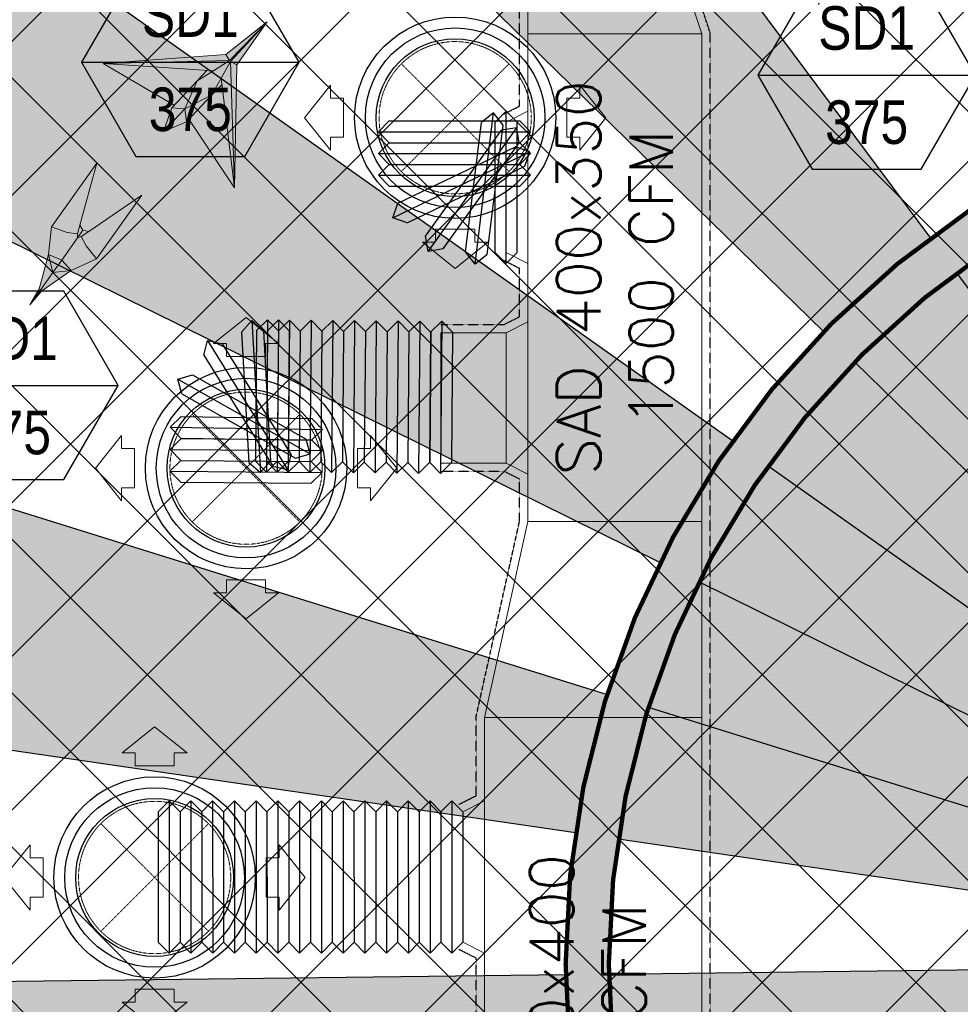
# Model space of a CAD drawing. Header units: millimetres. Extents: x -1574 to 74790, y -2818 to 13830.
# Tile 25 of 92: x 7662 to 9825, y 6844 to 9108. Entities that reach past the tile are written whole.
import ezdxf
from ezdxf.enums import TextEntityAlignment as Align

# ---------------------------------------------------------------- set-up
doc = ezdxf.new("R2010")
doc.units = ezdxf.units.MM
doc.header["$MEASUREMENT"] = 0
for name, pattern in [('DASHED', [0.75, 0.5, -0.25]), ('HIDDEN', [0.375, 0.25, -0.125]), ('HIDDENX2', [19.049999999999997, 12.7, -6.35])]:
    doc.linetypes.add(name, pattern=pattern)
doc.layers.get('0').update_dxf_attribs({"lineweight": 5})
for name, color, linetype, lineweight, true_color in [('A-CEILING-01', 7, 'Continuous', 5, 0xd56ca8), ('A-CEILING-08', 7, 'Continuous', 5, 0xd56ca8), ('ACMV-SA-DUCT', 200, 'Continuous', 20, 0xbf00ff), ('ACMV-SA-FLOW-ARROW', 200, 'Continuous', 20, 0xbf00ff), ('M-MEP-ELLG-LIGHT', 5, 'Continuous', 15, 0x0000ff), ('RCP LAYOUT', 9, 'Continuous', 13, 0x808080)]:
    doc.layers.add(name, color=color, linetype=linetype, lineweight=lineweight, true_color=true_color)
for name, color, linetype in [('A-CELING ELEMENT', 1, 'Continuous'), ('ACMV-SA-DUCT-TEXT', 7, 'Continuous'), ('Legend', 7, 'Continuous')]:
    doc.layers.add(name, color=color, linetype=linetype)
doc.layers.add('A-LIGHT', color=1, linetype='Continuous', lineweight=5)
for name, color, linetype, true_color in [('ACMV-DUCT-THERMAL-INT-INS', 9, 'DASHED', 0x808080), ('ACMV-FLEX DUCT', 9, 'Continuous', 0x808080), ('ACMV-GRD', 30, 'Continuous', 0xff7f00)]:
    doc.layers.add(name, color=color, linetype=linetype, true_color=true_color)
doc.styles.add('Arial Narrow', font='ARIALN.TTF')
doc.styles.get("Standard").update_dxf_attribs({"font": 'romans.shx'})
pattern_1 = [(45, (0, 0), (19.88737822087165, 72.92038680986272), [93.75, -18.75, 0, -18.75])]
pattern_2 = [(45, (0, 0), (13.25825214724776, 48.61359120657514), [62.5, -12.5, 0, -12.5])]

# ---------------------------------------------------------------- blocks, each defined once
blk = doc.blocks.new('XR-CP-DS$0$ceiling element 01')
at = {"layer": 'A-CELING ELEMENT', "lineweight": 5, "true_color": 0x808080, "transparency": 33554687}
h = blk.add_hatch(dxfattribs=at)
h.set_pattern_fill('ANSI36', color=8, scale=300)
h.set_pattern_definition(pattern_1)
h.paths.add_polyline_path([(-425629.7960556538, -157750.8638610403, -0.0391189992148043), (-425655.8835600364, -157707.5139024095), (-427128.7828830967, -158480.5380024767, 0.03926858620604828), (-426963.6398093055, -158744.8594579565)])
h.paths.add_polyline_path([(-427216.4563219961, -158526.5629298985, -0.03923143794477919), (-427344.3603674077, -158225.5587398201), (-431924.0115134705, -159775.1416964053), (-429595.2775805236, -159775.1416964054)])
h.paths.add_polyline_path([(-427146.3193723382, -156679.8695324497, 0.0391675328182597), (-427262.2545382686, -156968.312470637), (-425674.3422246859, -157463.077551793, -0.03857034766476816), (-425655.3807674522, -157416.934810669)])
h.paths.add_polyline_path([(-425704.2367883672, -155604.6640174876, 0.03916753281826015), (-426005.4954178, -155681.3681860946), (-425472.4264763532, -157256.8048403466, -0.03857034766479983), (-425424.1785988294, -157244.1228951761)])
edge = h.paths.add_edge_path()
edge.add_line((-430171.6889873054, -151115.1416964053), (-430279.8110549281, -151115.1416964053))
edge.add_line((-430279.8110549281, -151115.1416964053), (-430279.8110549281, -151215.1416964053))
edge.add_line((-430279.8110549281, -151215.1416964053), (-430479.8110549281, -151215.1416964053))
edge.add_line((-430479.8110549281, -151215.1416964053), (-430479.8110549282, -151115.1416964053))
edge.add_line((-430479.8110549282, -151115.1416964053), (-430629.8110549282, -151115.1416964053))
edge.add_line((-430629.8110549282, -151115.1416964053), (-430629.8110549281, -150665.1416964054))
edge.add_line((-430629.8110549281, -150665.1416964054), (-432321.8110549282, -150665.1416964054))
edge.add_line((-432321.8110549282, -150665.1416964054), (-432321.8110549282, -150772.8768388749))
edge.add_line((-432321.8110549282, -150772.8768388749), (-426859.3146182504, -156104.6393870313))
edge.add_arc((-425365.2292909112, -157562.2543938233), 2087.326633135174, 126.73773769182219, 135.7078933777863, ccw=False)
edge.add_line((-426613.7701964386, -155889.5087225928), (-430171.6889873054, -151115.1416964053))
edge = h.paths.add_edge_path()
edge.add_line((-424199.8110549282, -150665.1416964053), (-424199.8110549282, -151115.1416964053))
edge.add_line((-424199.8110549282, -151115.1416964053), (-424349.8110549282, -151115.1416964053))
edge.add_line((-424349.8110549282, -151115.1416964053), (-424349.8110549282, -151215.1416964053))
edge.add_line((-424349.8110549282, -151215.1416964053), (-424444.6385716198, -151215.1416964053))
edge.add_line((-424444.6385716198, -151215.1416964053), (-425069.6001909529, -155495.9688596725))
edge.add_arc((-425365.2292909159, -157562.254393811), 2087.326633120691, 72.8717844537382, 81.8577931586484, ccw=False)
edge.add_line((-424750.4886915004, -155567.5046679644), (-423223.0070040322, -150665.1416964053))
edge.add_line((-423223.0070040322, -150665.1416964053), (-424199.8110549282, -150665.1416964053))
h.paths.add_polyline_path([(-424567.6847267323, -153182.9153720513), (-424331.6847267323, -153182.9119419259), (-424331.6847267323, -153418.9119419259), (-424567.6847267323, -153418.9153720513)], flags=16)
h = blk.add_hatch(dxfattribs=at)
h.set_pattern_fill('ANSI36', color=8, scale=300)
h.set_pattern_definition(pattern_1)
h.paths.add_polyline_path([(-426846.1435547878, -159033.2490968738, -0.03623855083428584), (-427043.0147101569, -158804.0146606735), (-428346.1766460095, -159775.1416964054), (-427588.0361543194, -159775.1416964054)])
h.paths.add_polyline_path([(-427423.6492792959, -157908.4329962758, -0.03919721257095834), (-427452.4534480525, -157582.9375083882), (-432321.8110549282, -157641.9041650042), (-432321.8110549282, -158745.1441087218)])
h.paths.add_polyline_path([(-425674.8872644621, -157660.6713751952, -0.03892332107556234), (-425686.337960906, -157611.649022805), (-427325.9197522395, -157891.7282088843, 0.03922765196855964), (-427250.5155660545, -158193.805162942)])
h.paths.add_polyline_path([(-425560.1445762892, -157303.3776282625, -0.03849207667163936), (-425518.0985768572, -157276.7174925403), (-426291.0479729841, -155804.0849076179, 0.03915403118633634), (-426553.9410719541, -155969.7988132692)])
h.paths.add_polyline_path([(-426337.6526150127, -155715.2770382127, -0.03917191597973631), (-426037.6823963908, -155586.2130748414), (-427702.7991701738, -150665.1416964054), (-428988.3555651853, -150665.1416964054)])
h = blk.add_hatch(dxfattribs=at)
h.set_pattern_fill('ANSI36', color=8, scale=200)
h.set_pattern_definition(pattern_2)
h.paths.add_polyline_path([(-427235.6458182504, -156635.7154104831, -0.03915974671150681), (-427068.3038184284, -156355.4115593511), (-432321.8110549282, -152634.8790587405), (-432321.8110549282, -154121.2965607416)])
h.paths.add_polyline_path([(-425454.0885552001, -150665.1416964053), (-426550.291158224, -150665.1416964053), (-425721.8318844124, -155505.6146432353, -0.03927567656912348), (-425395.832461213, -155475.1521156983)])
h.paths.add_polyline_path([(-425690.0529665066, -157561.5841056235, -0.03871886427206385), (-425686.0049243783, -157511.6697011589), (-427331.8014059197, -157271.3950015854, 0.03919283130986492), (-427353.2163287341, -157581.7273886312)], flags=17)
h.paths.add_polyline_path([(-425084.1782011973, -155595.7613539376, 0.03919283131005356), (-425394.6125195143, -155575.8786131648), (-425374.4697466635, -157238.9998530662, -0.03871886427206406), (-425324.4589862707, -157241.5995190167)], flags=17)
h.paths.add_polyline_path([(-423965.7270055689, -156152.8325476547, 0.9965124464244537), (-426776.1454952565, -158963.2510373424), (-425599.8565312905, -157786.9620733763, -0.9002864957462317), (-425184.3894031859, -157294.7662731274), (-424476.1591812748, -156294.7269236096), (-424567.8097006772, -156294.7269236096), (-424567.8097006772, -156058.7269236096), (-424331.8097006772, -156058.7269236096), (-424331.8097006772, -156294.7269236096), (-424476.1591812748, -156294.7269236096), (-425184.3894031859, -157294.7662731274, -0.04219191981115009), (-425141.9877764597, -157329.0933185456)])
h = blk.add_hatch(dxfattribs=at)
h.set_pattern_fill('ANSI36', color=8, scale=300)
h.set_pattern_definition(pattern_1)
h.paths.add_polyline_path([(-432321.8110549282, -155391.8451372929), (-432321.8110549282, -156542.8887234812), (-427430.1208832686, -157257.0410500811, -0.03917149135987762), (-427357.248366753, -156938.7221373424)])
h.paths.add_polyline_path([(-426787.7782644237, -156174.4636618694, 0.03915423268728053), (-426986.8576894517, -156413.0894222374), (-425629.5935314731, -157374.3029805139, -0.03849207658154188), (-425597.5986156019, -157336.1591179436)])
h.paths.add_polyline_path([(-424491.0989594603, -155778.6374362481, 0.03922659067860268), (-424780.5171665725, -155663.8848768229), (-425275.3273764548, -157251.9137619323, -0.03892330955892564), (-425228.2538995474, -157269.7574095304)])
h.paths.add_polyline_path([(-423119.8110549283, -154379.5158906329), (-423119.8110549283, -153004.7907557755), (-424446.3276985, -155688.0739497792, -0.03926858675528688), (-424164.6012359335, -155854.7929017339)])
h.paths.add_polyline_path([(-430497.8097006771, -156058.7269236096), (-430497.8097006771, -156294.7269236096), (-430261.8097006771, -156294.7269236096), (-430261.8097006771, -156058.7269236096)], flags=0)
h.paths.add_polyline_path([(-430497.8097006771, -156058.7269236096), (-430261.8097006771, -156058.7269236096), (-430261.8097006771, -156294.7269236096), (-430497.8097006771, -156294.7269236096)], flags=16)
h = blk.add_hatch(dxfattribs=at)
h.set_pattern_fill('ANSI36', color=8, scale=200)
h.set_pattern_definition(pattern_2)
h.paths.add_polyline_path([(-423965.7270055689, -156152.8325476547), (-423894.2345878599, -156081.3401299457, 0.996645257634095), (-426846.1435547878, -159033.2490968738), (-426776.1454952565, -158963.2510373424, -0.9965124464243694)])
at = {"layer": 'A-CEILING-01', "color": 8, "true_color": 0x808080}
for points in [[(-426846.1435547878, -159033.2490968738, -0.9966452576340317), (-423894.2345878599, -156081.3401299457)], [(-426776.1454952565, -158963.2510373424, -0.9965124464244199), (-423965.7270055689, -156152.8325476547, -0.9156974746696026)]]:
    blk.add_lwpolyline(points, format="xyb", dxfattribs=at)
at = {"layer": 'A-CELING ELEMENT', "color": 8, "lineweight": -3, "true_color": 0x808080}
for points in [[(-426859.3146182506, -156104.6393870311), (-432321.8110549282, -150772.8768388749)], [(-430171.6889873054, -151115.1416964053), (-426613.7701964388, -155889.5087225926)], [(-432321.8110549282, -152634.8790587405), (-427068.3038184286, -156355.411559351)], [(-427235.6458182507, -156635.715410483), (-432321.8110549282, -154121.2965607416)], [(-432321.8110549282, -155391.8451372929), (-427357.2483667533, -156938.7221373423)], [(-426554.1052867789, -155969.5784528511), (-425560.1445762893, -157303.3776282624)], [(-425597.5986156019, -157336.1591179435), (-426787.9749295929, -156174.2717034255)], [(-426987.0759866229, -156412.9348243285), (-425629.5960793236, -157374.3011761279)], [(-427430.1208832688, -157257.0410500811), (-432321.8110549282, -156542.8887234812)], [(-425655.3807674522, -157416.934810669), (-427146.5461964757, -156679.7573989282)], [(-427262.475809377, -156968.2435265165), (-425674.3422246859, -157463.077551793)], [(-425686.0049243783, -157511.6697011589), (-427332.0034799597, -157271.3655001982)], [(-427353.3873700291, -157581.7294601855), (-425690.0529665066, -157561.5841056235)], [(-432321.8110549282, -157641.9041650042), (-427452.4534480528, -157582.9375083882)]]:
    blk.add_lwpolyline(points, dxfattribs=at)
blk = doc.blocks.new('A$Ced31c995')
at = {"layer": 'M-MEP-ELLG-LIGHT', "lineweight": 0, "true_color": 0x808080}
h = blk.add_hatch(color=8, dxfattribs=at)
h.dxf.hatch_style = 1
h.paths.add_polyline_path([(7870.091347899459, -4513.150428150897), (7892.612312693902, -4488.64039247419), (7653.741737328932, -4472.979812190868), (7817.221222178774, -4568.993479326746)], flags=17)
h.paths.add_polyline_path([(7903.89759354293, -4545.15692528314), (7925.37745080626, -4506.729258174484), (7946.857308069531, -4468.301591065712), (8030.924413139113, -4377.130453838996), (7944.373347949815, -4466.168432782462), (7944.353564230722, -4466.137182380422), (7907.287666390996, -4489.602522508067), (7870.091347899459, -4513.150428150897), (7841.444573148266, -4577.2648722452)])
h.paths.add_polyline_path([(7841.444599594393, -4577.265085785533), (7792.20681129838, -4629.271313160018), (7845.152573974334, -4607.205219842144)])
h.paths.add_polyline_path([(7841.444368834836, -4577.265329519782), (7841.444573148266, -4577.2648722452), (7811.346328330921, -4575.198722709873), (7792.20681129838, -4629.271313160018)])
h.paths.add_polyline_path([(7870.091347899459, -4513.150428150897), (7817.221222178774, -4568.993479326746), (7811.346328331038, -4575.198722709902), (7841.444573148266, -4577.2648722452)], flags=17)
h.paths.add_polyline_path([(7903.89759354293, -4545.15692528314), (7841.445018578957, -4577.264643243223), (7841.444599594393, -4577.265085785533), (7845.152573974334, -4607.205219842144)])
h.paths.add_polyline_path([(7927.140183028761, -4521.330097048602), (7903.89759354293, -4545.15692528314), (7851.027469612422, -4600.999974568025), (7955.832156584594, -4758.987795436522)], flags=16)
h.paths.add_polyline_path([(7944.353564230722, -4466.137182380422), (7944.304008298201, -4466.058903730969), (7653.741737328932, -4472.979812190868), (7892.612312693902, -4488.64039247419), (7907.287666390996, -4489.602522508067)])
h.paths.add_polyline_path([(7944.304008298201, -4466.058903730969), (7935.690258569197, -4452.452607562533), (7653.741737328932, -4472.979812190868)])
h.paths.add_polyline_path([(7907.287666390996, -4489.602522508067), (7892.612312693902, -4488.64039247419), (7870.091347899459, -4513.150428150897)], flags=17)
h.paths.add_polyline_path([(7927.140183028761, -4521.330097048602), (7925.37745080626, -4506.729258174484), (7903.89759354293, -4545.15692528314)], flags=16)
h.paths.add_polyline_path([(7946.857308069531, -4468.301591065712), (7925.37745080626, -4506.729258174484), (7927.140183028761, -4521.330097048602), (7955.832156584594, -4758.987795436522)], flags=17)
h.paths.add_polyline_path([(7960.919587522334, -4476.338798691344), (7946.857308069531, -4468.301591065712), (7955.832156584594, -4758.987795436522)])
h.paths.add_polyline_path([(8030.924413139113, -4377.130453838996), (7946.857308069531, -4468.301591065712), (7960.919587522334, -4476.338798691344)])
h.paths.add_polyline_path([(8030.924413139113, -4377.130453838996), (7935.690258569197, -4452.452607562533), (7944.304008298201, -4466.058903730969), (7944.483984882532, -4466.054616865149)], flags=17)
h = blk.add_hatch(color=8, dxfattribs=at)
h.dxf.hatch_style = 1
h.paths.add_polyline_path([(7638.909533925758, -4702.015816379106), (7534.680927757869, -4848.39150837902), (7571.131644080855, -4861.297280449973), (7594.509864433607, -4864.89462148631), (7600.089618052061, -4844.425469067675)])
h.paths.add_polyline_path([(7742.755896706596, -4775.960892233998), (7620.879226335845, -4859.228971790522), (7603.361373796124, -4871.197447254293), (7614.408084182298, -4892.112800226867), (7638.527290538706, -4922.336584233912)])
h.paths.add_polyline_path([(7607.300340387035, -4856.298863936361), (7600.089618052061, -4844.425469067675), (7594.509864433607, -4864.89462148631), (7595.041953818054, -4873.514188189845), (7600.339117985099, -4866.075001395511)])
h.paths.add_polyline_path([(7620.879226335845, -4859.228971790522), (7607.300340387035, -4856.298863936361), (7600.339117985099, -4866.075001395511), (7595.041953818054, -4873.514188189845), (7603.361373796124, -4871.197447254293)])
h.paths.add_polyline_path([(7603.361373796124, -4871.197447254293), (7595.041953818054, -4873.514188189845), (7558.467000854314, -4924.879012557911), (7580.20966921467, -4949.290210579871), (7638.527290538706, -4922.336584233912), (7614.408084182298, -4892.112800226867)])
h.paths.add_polyline_path([(7595.041953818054, -4873.514188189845), (7594.509864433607, -4864.89462148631), (7571.131644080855, -4861.297280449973), (7534.680927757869, -4848.39150837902), (7528.28648782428, -4912.317672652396), (7558.467000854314, -4924.879012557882)])
h.paths.add_polyline_path([(7528.28648782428, -4912.317672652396), (7538.1994014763, -4953.342249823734), (7558.467000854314, -4924.879012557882)])
h.paths.add_polyline_path([(7558.467000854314, -4924.879012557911), (7538.1994014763, -4953.342249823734), (7580.20966921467, -4949.290210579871)])
h.paths.add_polyline_path([(7580.20966921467, -4949.290210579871), (7538.1994014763, -4953.342249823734), (7503.308652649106, -5002.341819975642), (7512.94028388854, -4995.697258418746)])
h.paths.add_polyline_path([(7528.28648782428, -4912.317672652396), (7506.437051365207, -4991.066566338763), (7503.308652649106, -5002.341819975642), (7538.1994014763, -4953.342249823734)])
h.paths.add_polyline_path([(7512.94028388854, -4995.697258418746), (7503.308652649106, -5002.341819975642), (7484.904730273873, -5028.187767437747)])
h.paths.add_polyline_path([(7503.308652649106, -5002.341819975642), (7506.437051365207, -4991.066566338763), (7484.904730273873, -5028.187767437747)])
at = {"layer": 'M-MEP-ELLG-LIGHT', "color": 8, "lineweight": 0, "true_color": 0x808080}
for p, q in [((7935.690258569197, -4452.452607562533), (8030.924413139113, -4377.130453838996)), ((7944.483984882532, -4466.054616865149), (8030.924413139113, -4377.130453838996)), ((8030.924413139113, -4377.130453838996), (7946.857308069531, -4468.301591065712)), ((8030.924413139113, -4377.130453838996), (7960.919587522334, -4476.338798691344)), ((7653.741737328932, -4472.979812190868), (7935.690258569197, -4452.452607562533)), ((7935.690258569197, -4452.452607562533), (7944.353564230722, -4466.137182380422)), ((7653.741737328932, -4472.979812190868), (7944.483984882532, -4466.054616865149)), ((7817.221222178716, -4568.993479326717), (7653.741737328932, -4472.979812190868)), ((7907.287666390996, -4489.602522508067), (7653.741737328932, -4472.979812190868)), ((7944.353564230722, -4466.137182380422), (7907.287666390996, -4489.602522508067)), ((7946.857308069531, -4468.301591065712), (7925.37745080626, -4506.729258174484)), ((7946.857308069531, -4468.301591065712), (7955.832156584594, -4758.987795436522)), ((7960.919587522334, -4476.338798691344), (7946.857308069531, -4468.301591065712)), ((7960.919587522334, -4476.338798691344), (7955.832156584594, -4758.987795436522)), ((7892.61231269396, -4488.64039247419), (7870.091347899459, -4513.150428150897)), ((7870.091347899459, -4513.150428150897), (7907.287666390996, -4489.602522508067)), ((7870.091347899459, -4513.150428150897), (7811.346328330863, -4575.198722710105)), ((7841.444573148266, -4577.2648722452), (7870.091347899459, -4513.150428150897)), ((7925.37745080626, -4506.729258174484), (7903.89759354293, -4545.15692528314)), ((7903.89759354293, -4545.15692528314), (7927.140183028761, -4521.330097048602)), ((7955.832156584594, -4758.987795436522), (7925.37745080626, -4506.729258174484)), ((7903.89759354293, -4545.15692528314), (7841.444573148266, -4577.2648722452)), ((7845.152573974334, -4607.205219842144), (7903.89759354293, -4545.15692528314)), ((7811.346328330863, -4575.198722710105), (7792.20681129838, -4629.271313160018)), ((7811.346328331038, -4575.198722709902), (7841.444573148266, -4577.2648722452)), ((7841.444573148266, -4577.2648722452), (7845.152573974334, -4607.205219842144)), ((7792.20681129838, -4629.271313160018), (7845.152573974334, -4607.205219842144)), ((7955.832156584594, -4758.987795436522), (7851.027469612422, -4600.999974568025)), ((7638.909533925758, -4702.015816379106), (7534.680927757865, -4848.39150837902)), ((7600.089618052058, -4844.425469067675), (7638.909533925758, -4702.015816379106)), ((7742.755896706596, -4775.960892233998), (7620.879226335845, -4859.228971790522)), ((7638.527290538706, -4922.336584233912), (7742.755896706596, -4775.960892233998)), ((7600.089618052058, -4844.425469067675), (7594.509864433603, -4864.89462148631)), ((7607.300340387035, -4856.298863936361), (7600.089618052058, -4844.425469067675)), ((7534.680927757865, -4848.39150837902), (7528.286487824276, -4912.317672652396)), ((7571.131644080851, -4861.297280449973), (7534.680927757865, -4848.39150837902)), ((7594.509864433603, -4864.89462148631), (7571.131644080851, -4861.297280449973)), ((7595.04195381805, -4873.514188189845), (7594.509864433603, -4864.89462148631)), ((7595.04195381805, -4873.514188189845), (7600.339117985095, -4866.075001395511)), ((7600.339117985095, -4866.075001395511), (7607.300340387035, -4856.298863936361)), ((7620.879226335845, -4859.228971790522), (7603.36137379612, -4871.197447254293)), ((7620.879226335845, -4859.228971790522), (7607.300340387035, -4856.298863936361)), ((7558.467169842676, -4924.878775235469), (7595.04195381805, -4873.514188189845)), ((7603.36137379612, -4871.197447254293), (7595.04195381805, -4873.514188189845)), ((7614.408084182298, -4892.112800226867), (7603.36137379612, -4871.197447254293)), ((7528.286487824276, -4912.317672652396), (7506.437051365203, -4991.066566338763)), ((7558.467000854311, -4924.879012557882), (7528.286487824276, -4912.317672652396)), ((7528.286487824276, -4912.317672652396), (7538.199401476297, -4953.342249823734)), ((7638.527290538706, -4922.336584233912), (7614.408084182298, -4892.112800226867)), ((7538.199401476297, -4953.342249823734), (7558.467169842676, -4924.878775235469)), ((7580.209669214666, -4949.290210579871), (7558.467000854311, -4924.879012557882)), ((7580.209669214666, -4949.290210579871), (7638.527290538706, -4922.336584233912)), ((7503.308652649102, -5002.341819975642), (7538.199401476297, -4953.342249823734)), ((7512.940283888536, -4995.697258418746), (7580.209669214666, -4949.290210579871)), ((7538.199401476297, -4953.342249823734), (7580.209669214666, -4949.290210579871)), ((7484.904730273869, -5028.187767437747), (7506.437051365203, -4991.066566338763)), ((7512.940283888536, -4995.697258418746), (7484.904730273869, -5028.187767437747)), ((7484.904730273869, -5028.187767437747), (7503.308652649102, -5002.341819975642)), ((7506.437051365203, -4991.066566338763), (7503.308652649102, -5002.341819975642)), ((7503.308652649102, -5002.341819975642), (7512.940283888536, -4995.697258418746))]:
    blk.add_line(p, q, dxfattribs=at)
blk.add_lwpolyline([(7792.20681129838, -4629.271313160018), (7841.445018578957, -4577.264643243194)], dxfattribs=at)
blk = doc.blocks.new('XR-CP-DS')
at = {"layer": 'A-CEILING-01', "true_color": 0x808080}
h = blk.add_hatch(dxfattribs=at)
h.set_pattern_fill('ANSI37', color=8, scale=2000)
h.set_pattern_definition([(45, (0, 0), (-176.7766952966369, 176.7766952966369), []), (135, (0, 0), (-176.7766952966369, -176.7766952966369), [])])
edge = h.paths.add_edge_path()
edge.add_line((17350.00000000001, 13380.00000000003), (12020.00000000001, 13380))
edge.add_line((12020.00000000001, 13380), (12020, 13280.00000000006))
edge.add_line((12020, 13280.00000000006), (11820.00000000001, 13280))
edge.add_line((11820.00000000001, 13280), (11820.00000000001, 13380.00000000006))
edge.add_line((11820.00000000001, 13380.00000000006), (6090, 13380.00000000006))
edge.add_line((6090, 13380.00000000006), (6090, 13280.00000000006))
edge.add_line((6090, 13280.00000000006), (5890.000000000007, 13280.00000000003))
edge.add_line((5890.000000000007, 13280.00000000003), (5890, 13380.00000000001))
edge.add_line((5890, 13380.00000000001), (350.0000000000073, 13380))
edge.add_line((350.0000000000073, 13380), (200.0000000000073, 13380))
edge.add_line((200.0000000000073, 13380), (200.0000000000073, 4520))
edge.add_line((200.0000000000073, 4520), (650.0000000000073, 4520))
edge.add_line((650.0000000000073, 4520), (649.9999999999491, 4220.000000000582))
edge.add_line((649.9999999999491, 4220.000000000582), (200.0000000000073, 4220.000000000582))
edge.add_line((200.0000000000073, 4220.000000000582), (200.0000000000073, 3270))
edge.add_line((200.0000000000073, 3270), (3945.000000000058, 3270))
edge.add_line((3945.000000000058, 3270), (3945.000000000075, 3919.999999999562))
edge.add_line((3945.000000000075, 3919.999999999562), (6135.000000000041, 3919.999999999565))
edge.add_line((6135.000000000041, 3919.999999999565), (6135.000000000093, 3269.999999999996))
edge.add_line((6135.000000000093, 3269.999999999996), (9805, 3270))
edge.add_line((9805, 3270), (9805.000000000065, 3070))
edge.add_line((9805.000000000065, 3070), (10125.70100277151, 3069.999999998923))
edge.add_line((10125.70100277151, 3069.999999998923), (10125.70100277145, 3422.999999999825))
edge.add_line((10125.70100277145, 3422.999999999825), (11242.06117950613, 4539.36017673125))
edge.add_line((11242.06117950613, 4539.36017673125), (10770.12626584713, 5011.295090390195))
edge.add_line((10770.12626584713, 5011.295090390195), (11904.41558772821, 6145.584412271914))
edge.add_line((11904.41558772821, 6145.584412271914), (14298.8311754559, 8540.00000000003))
edge.add_line((14298.8311754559, 8540.00000000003), (14449.99999999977, 8540.00000000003))
edge.add_line((14449.99999999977, 8540.00000000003), (14449.99999999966, 9620))
edge.add_line((14449.99999999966, 9620), (14449.99999999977, 12330.00000000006))
edge.add_arc((15199.99999999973, 12330.0000000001), 749.99999999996, 89.9999999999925, 180.0000000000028, ccw=False)
edge.add_line((15199.99999999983, 13080.00000000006), (17349.99999999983, 13080.00000000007))
edge.add_line((17349.99999999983, 13080.00000000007), (17350.00000000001, 13380.00000000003))
h.paths.add_polyline_path([(5890.12632819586, 11294.22803941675), (6090.124973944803, 11294.22803941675), (6090.124973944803, 11094.22117916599), (5890.12632819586, 11094.22117916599)], flags=16)
h.paths.add_polyline_path([(5890.12632819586, 9330), (6090.124973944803, 9330), (6090.124973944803, 9129.993139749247), (5890.12632819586, 9129.993139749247)], flags=16)
h.paths.add_polyline_path([(5890.001354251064, 8418.414772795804), (6090.000000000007, 8418.414772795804), (6090.000000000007, 8218.407912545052), (5890.001354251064, 8218.407912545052)], flags=16)
h.paths.add_polyline_path([(5890.000000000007, 6030), (6089.99864574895, 6030), (6089.99864574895, 5829.993139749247), (5890.000000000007, 5829.993139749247)], flags=16)
h.paths.add_polyline_path([(11820.00135425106, 8418.414772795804), (12020.00000000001, 8418.414772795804), (12020.00000000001, 8218.407912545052), (11820.00135425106, 8218.407912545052)], flags=16)
h.paths.add_polyline_path([(11820.00000000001, 9330), (12019.99864574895, 9330), (12019.99864574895, 9129.993139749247), (11820.00000000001, 9129.993139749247)], flags=16)
h.paths.add_polyline_path([(11820.12632819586, 11294.22803941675), (12020.1249739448, 11294.22803941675), (12020.1249739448, 11094.22117916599), (11820.12632819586, 11094.22117916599)], flags=16)
at = {"layer": 'M-MEP-ELLG-LIGHT', "color": 8, "linetype": 'HIDDENX2', "true_color": 0x808080, "const_width": 10}
for points in [[(12475.57646706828, 8413.801566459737, 0.9966452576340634), (9523.667500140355, 5461.892599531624, 1)], [(12404.08404935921, 8342.30914875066, 0.9965124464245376), (9593.665559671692, 5531.890659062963, 1)]]:
    blk.add_lwpolyline(points, format="xyb", dxfattribs=at)
at = {"layer": 'A-CEILING-08', "color": 8, "lineweight": 0, "true_color": 0x808080}
blk.add_blockref('XR-CP-DS$0$ceiling element 01', (436369.8110549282, 164495.1416964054), dxfattribs=at)
at = {"layer": 'A-LIGHT', "color": 8, "true_color": 0x808080}
blk.add_blockref('A$Ced31c995', (200.0000000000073, 13480), dxfattribs=at)
blk = doc.blocks.new('SA-RCD-350')
at = {"layer": 'ACMV-GRD'}
for radius in [231.5, 206.5, 181.5]:
    blk.add_circle((0, 0), radius, dxfattribs=at)
at = {"layer": 'ACMV-SA-DUCT', "linetype": 'HIDDEN'}
for p, q in [((-123.7436867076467, 123.7436867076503), (123.7436867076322, -123.743686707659)), ((123.7436867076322, 123.7436867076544), (-123.7436867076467, -123.7436867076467))]:
    blk.add_line(p, q, dxfattribs=at)
blk.add_circle((0, 0), 175, dxfattribs=at)
at = {"layer": 'ACMV-SA-FLOW-ARROW'}
for points in [[(0, 346.5), (-75, 286.5), (-45, 286.5), (-45, 256.5), (45, 256.5), (45, 286.5), (75, 286.5), (0, 346.5)], [(-346.5, 0), (-286.5, 75), (-286.5, 45), (-256.5, 45), (-256.5, -45), (-286.5, -45), (-286.5, -75), (-346.5, 0)], [(346.5, 0), (286.5, 75), (286.5, 45), (256.5, 45), (256.5, -45), (286.5, -45), (286.5, -75), (346.5, 0)], [(0, -346.5), (-75, -286.5), (-45, -286.5), (-45, -256.5), (45, -256.5), (45, -286.5), (75, -286.5), (0, -346.5)]]:
    blk.add_lwpolyline(points, dxfattribs=at)
blk = doc.blocks.new('FC300')
at = {"layer": 'ACMV-FLEX DUCT'}
for p, q in [((-50, 150), (-25, 174.9999999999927)), ((-25, 174.9999999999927), (-25, -175.0000000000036)), ((-25, 174.9999999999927), (0, 150)), ((-50, 150), (-50, -150)), ((0, 150), (0, -150)), ((-50, -150), (-25.00000000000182, -175)), ((-25.00000000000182, -175), (0, -150.0000000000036))]:
    blk.add_line(p, q, dxfattribs=at)
blk = doc.blocks.new('AIR Terminal Tag')
at = {"layer": 'Legend'}
blk.add_line((-250, 0), (250, 0), dxfattribs=at)
blk.add_lwpolyline([(-125, 216.5063509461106), (-250, 0), (-125, -216.5063509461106), (125, -216.5063509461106), (250, 0), (125, 216.5063509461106)], close=True, dxfattribs=at)
at = {"layer": 'Legend', "style": 'Arial Narrow'}
for tag, p in [('AIR_TERMINAL_TYPE_NUMBER', (0, 108.2531754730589)), ('CFM', (0, -108.2531754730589))]:
    blk.add_attdef(tag, text='', height=100, dxfattribs=at).set_placement(p, align=Align.MIDDLE_CENTER)
blk = doc.blocks.new('A$C7e6e56f9')
at = {"layer": 'ACMV-DUCT-THERMAL-INT-INS'}
for points in [[(-6428.016365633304, 8889.270953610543), (-6388.519307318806, 8909.019482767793), (-6388.519307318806, 10670.94062976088), (-6428.016365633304, 10690.68915891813)], [(-6569.519307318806, 8406.963495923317), (-6424.004598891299, 8406.963495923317), (-6388.519307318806, 8424.706141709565), (-6388.519307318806, 8535.5341911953), (-6428.016365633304, 8555.282720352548)], [(-6528.016365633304, 7303.749099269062), (-6488.519307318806, 7323.497628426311), (-6488.519307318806, 7505.71426440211), (-6388.519307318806, 7955.71426440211), (-6388.519307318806, 8051.22085013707), (-6424.004598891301, 8068.963495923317), (-6569.519307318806, 8068.963495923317)], [(-6528.337905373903, 6346.238711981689), (-6488.834632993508, 6365.990348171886), (-6488.525523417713, 6950.01544490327), (-6528.016365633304, 6969.760866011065)]]:
    blk.add_lwpolyline(points, dxfattribs=at)
blk.add_lwpolyline([(-4933.237877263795, 5813.844547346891), (-4933.237877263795, 5546.061973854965), (-4950.980523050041, 5510.576682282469), (-5320.283431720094, 5510.576682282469), (-5770.544794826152, 5460.57958734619, -0.4125550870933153), (-5950.519307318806, 5641.576682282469), (-5950.519307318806, 9078.07006640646), (-6100.519307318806, 9528.070066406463), (-6100.519307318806, 9843.735446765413), (-6065.177929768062, 9861.406135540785, -0.4045382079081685), (-5938.519307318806, 9730.47809255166, -0.4045382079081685)], format="xyb", dxfattribs=at)
at = {"layer": 'ACMV-SA-DUCT'}
for points in [[(-6119.519307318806, 9524.986790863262), (-6369.519307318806, 9524.986790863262), (-6369.519307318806, 9074.986790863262), (-5969.519307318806, 9074.986790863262)], [(-6369.519307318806, 9074.986790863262), (-5969.519307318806, 9074.986790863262), (-5969.519307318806, 7953.628592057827), (-6369.519307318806, 7953.628592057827)], [(-6419.519307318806, 8872.276836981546), (-6419.519307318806, 8572.276836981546), (-6369.519307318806, 8547.276836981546), (-6369.519307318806, 8897.276836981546)], [(-6419.519307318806, 8387.963495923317), (-6419.519307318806, 8087.963495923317), (-6369.519307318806, 8062.963495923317), (-6369.519307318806, 8412.963495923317)], [(-6569.519307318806, 8387.963495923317), (-6419.519307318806, 8387.963495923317), (-6419.519307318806, 8087.963495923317), (-6569.519307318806, 8087.963495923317)], [(-6369.519307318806, 7953.628592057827), (-5969.519307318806, 7953.628592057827), (-5969.519307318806, 7503.628592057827), (-6469.519307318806, 7503.628592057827)], [(-5969.519307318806, 7503.628592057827), (-5969.519307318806, 5641.576682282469), (-6469.519307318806, 5641.576682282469), (-6469.519307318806, 7503.628592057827)], [(-6519.519307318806, 7286.754982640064), (-6519.519307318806, 6986.754982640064), (-6469.519307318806, 6961.754982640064), (-6469.519307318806, 7311.754982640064)]]:
    blk.add_lwpolyline(points, close=True, dxfattribs=at)
at = {"layer": 'ACMV-GRD'}
for p in [(-6536.79993544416, 8882.306338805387), (-7017.668936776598, 8076.589041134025), (-7227.888269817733, 7135.433442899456)]:
    blk.add_blockref('SA-RCD-350', p, dxfattribs=at)
at = {"layer": 'ACMV-SA-DUCT'}
for p, rotation in [((-6444.519307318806, 8722.276836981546), 180), ((-6538.421106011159, 8874.835221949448), 90), ((-6494.504199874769, 8722.64825681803), 173.0119760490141), ((-6517.552731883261, 8731.640051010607), 144.3640862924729), ((-6538.421106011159, 8824.835221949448), 90), ((-6533.468825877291, 8750.581147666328), 115.7161965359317), ((-6538.421106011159, 8774.835221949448), 90), ((-6969.504452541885, 8242.381241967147), 3.198216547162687), ((-6944.506642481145, 8242.278279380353), 359.5291061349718), ((-6919.507486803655, 8242.072815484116), 359.5291061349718), ((-6894.508331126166, 8241.867351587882), 359.5291061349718), ((-6844.510019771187, 8241.45642379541), 359.5291061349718), ((-6794.511708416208, 8241.045496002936), 359.5291061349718), ((-6744.51339706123, 8240.634568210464), 359.5291061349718), ((-6694.515085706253, 8240.223640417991), 359.5291061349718), ((-6644.516774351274, 8239.81271262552), 359.5291061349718), ((-6594.518462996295, 8239.401784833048), 359.5291061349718), ((-6544.102413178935, 8239.401784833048), 359.5291061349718), ((-6993.096908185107, 8234.93253555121), 31.84610630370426), ((-7010.230135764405, 8217.084854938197), 60.49399606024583), ((-7016.709323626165, 8193.207934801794), 89.14188581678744), ((-7017.121393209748, 8143.209635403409), 89.52910613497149), ((-7017.53232100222, 8093.21132404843), 89.52910613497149), ((-7169.449980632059, 7136.454867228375), 0.02645438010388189), ((-7119.449985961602, 7136.477953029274), 0.02645438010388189), ((-7069.449991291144, 7136.501038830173), 0.02645438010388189), ((-7019.449996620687, 7136.524124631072), 0.02645438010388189), ((-6969.450001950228, 7136.547210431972), 0.02645438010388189), ((-6919.450007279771, 7136.570296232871), 0.02645438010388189), ((-6869.450012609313, 7136.59338203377), 0.02645438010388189), ((-6819.450017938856, 7136.616467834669), 0.02645438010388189), ((-6769.450023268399, 7136.639553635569), 0.02645438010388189), ((-6719.450028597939, 7136.662639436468), 0.02645438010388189), ((-6669.450033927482, 7136.685725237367), 0.02645438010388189), ((-6619.450039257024, 7136.708811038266), 0.02645438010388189), ((-6569.450044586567, 7136.731896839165), 0.02645438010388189), ((-6519.450049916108, 7136.75498264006), 0.02645438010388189)]:
    blk.add_blockref('FC300', p, dxfattribs=dict(at, rotation=rotation))
at = {"layer": 'Legend'}
for p in [(-7145.712595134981, 9009.854121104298), (-5590.588822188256, 8980.290540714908), (-7561.657886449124, 8266.776138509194)]:
    blk.add_blockref('AIR Terminal Tag', p, dxfattribs=at).add_auto_attribs({'CFM': '375', 'AIR_TERMINAL_TYPE_NUMBER': 'SD1'})
at = {"layer": 'ACMV-SA-DUCT-TEXT', "char_height": 100, "attachment_point": 5, "rotation": 90}
for s, insert in [('\\pxt7;{\\Fromans|c0;SAD 400x350\\P\\ptz;1500 CFM}', (-6169.519307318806, 8514.307691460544)), ('{\\Fromans|c0;SAD 500x400\\P2250 CFM}', (-6231.36947901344, 6735.473709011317))]:
    blk.add_mtext_dynamic_manual_height_columns(s, width=1639.937595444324, gutter_width=1, heights=[0], dxfattribs=dict(at, insert=insert))

msp = doc.modelspace()

# ---------------------------------------------------------------- block references
msp.add_blockref('A$C7e6e56f9', (15200.00000000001, 0))
at = {"layer": 'RCP LAYOUT', "color": 1}
msp.add_blockref('XR-CP-DS', (7.247535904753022e-12, 0), dxfattribs=at)

doc.saveas('drawing.dxf')
